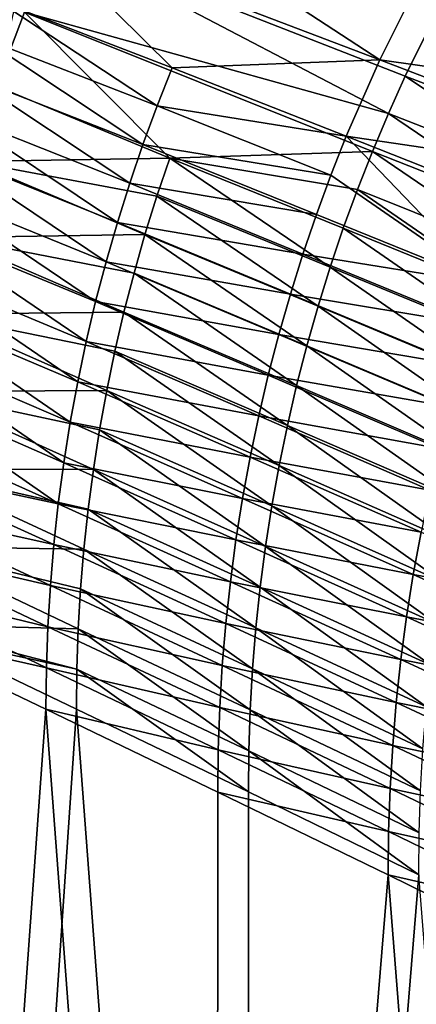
# Model space of a CAD drawing. Header units: metres. Extents: x -900 to 900, y -400 to 400.
# Tile 52 of 243: x -827 to -793, y 168 to 252. Entities that reach past the tile are written whole.
import ezdxf

# ---------------------------------------------------------------- set-up
doc = ezdxf.new("R2010")
doc.units = ezdxf.units.M

msp = doc.modelspace()

# ---------------------------------------------------------------- linework, layer by layer
at = {"layer": 'top'}
for points in [[(-826.355957, 260.100006, -33.50206), (-823.2854, 266.238373, -33.507118), (-796.503723, 248.770401, -86.330177)], [(-796.503723, 248.770401, -86.330177), (-823.2854, 266.238373, -33.507118), (-793.325073, 255.133408, -86.360374)], [(-829.125183, 253.813858, -33.499157), (-826.355957, 260.100006, -33.50206), (-814.182495, 248.073868, -59.873066)], [(-814.182495, 248.073868, -59.873066), (-826.355957, 260.100006, -33.50206), (-796.503723, 248.770401, -86.330177)], [(-824.057068, 258.968414, -31.941746), (-826.774048, 252.802017, -31.93471), (-795.779297, 244.18335, -84.720284)], [(-791.213806, 253.637955, -84.770622), (-824.057068, 258.968414, -31.941746), (-794.336609, 247.37088, -84.735641)], [(-824.057068, 258.968414, -31.941746), (-795.779297, 244.18335, -84.720284), (-794.336609, 247.37088, -84.735641)], [(-763.826599, 244.123413, -139.44252), (-796.503723, 248.770401, -86.330177), (-793.325073, 255.133408, -86.360374)], [(-830.394653, 250.622208, -33.498531), (-829.125183, 253.813858, -33.499157), (-815.472839, 244.830582, -59.866009)], [(-827.594299, 253.350235, -30.771168), (-829.187195, 246.511551, -31.93309), (-826.774048, 252.802017, -31.93471)], [(-815.472839, 244.830582, -59.866009), (-829.125183, 253.813858, -33.499157), (-814.182495, 248.073868, -59.873066)], [(-791.213806, 253.637955, -84.770622), (-794.336609, 247.37088, -84.735641), (-779.589722, 241.711853, -111.236641)], [(-826.774048, 252.802017, -31.93471), (-829.187195, 246.511551, -31.93309), (-814.394104, 240.387283, -58.274136)], [(-826.774048, 252.802017, -31.93471), (-797.141296, 240.962524, -84.706383), (-795.779297, 244.18335, -84.720284)], [(-797.141296, 240.962524, -84.706383), (-826.774048, 252.802017, -31.93471), (-814.394104, 240.387283, -58.274136)], [(-831.586304, 247.40184, -33.498463), (-830.394653, 250.622208, -33.498531), (-816.683472, 241.555725, -59.859318)], [(-816.683472, 241.555725, -59.859318), (-830.394653, 250.622208, -33.498531), (-815.472839, 244.830582, -59.866009)], [(-799.367615, 242.253296, -86.302307), (-815.472839, 244.830582, -59.866009), (-814.182495, 248.073868, -59.873066)], [(-796.503723, 248.770401, -86.330177), (-799.367615, 242.253296, -86.302307), (-814.182495, 248.073868, -59.873066)], [(-767.124329, 237.488007, -139.392899), (-799.367615, 242.253296, -86.302307), (-796.503723, 248.770401, -86.330177)], [(-763.826599, 244.123413, -139.44252), (-767.124329, 237.488007, -139.392899), (-796.503723, 248.770401, -86.330177)], [(-832.69928, 244.155487, -33.498955), (-831.586304, 247.40184, -33.498463), (-817.813721, 238.251236, -59.853008)], [(-817.813721, 238.251236, -59.853008), (-831.586304, 247.40184, -33.498463), (-816.683472, 241.555725, -59.859318)], [(-794.336609, 247.37088, -84.735641), (-795.779297, 244.18335, -84.720284), (-781.058716, 238.455826, -111.215996)], [(-779.589722, 241.711853, -111.236641), (-794.336609, 247.37088, -84.735641), (-781.058716, 238.455826, -111.215996)], [(-814.394104, 240.387283, -58.274136), (-829.187195, 246.511551, -31.93309), (-831.289978, 240.118759, -31.936989)], [(-816.683472, 241.555725, -59.859318), (-815.472839, 244.830582, -59.866009), (-800.679382, 238.941681, -86.289322)], [(-800.679382, 238.941681, -86.289322), (-815.472839, 244.830582, -59.866009), (-799.367615, 242.253296, -86.302307)], [(-833.732727, 240.88588, -33.500019), (-832.69928, 244.155487, -33.498955), (-818.862854, 234.919067, -59.847095)], [(-818.862854, 234.919067, -59.847095), (-832.69928, 244.155487, -33.498955), (-817.813721, 238.251236, -59.853008)], [(-795.779297, 244.18335, -84.720284), (-797.141296, 240.962524, -84.706383), (-782.445435, 235.165359, -111.197044)], [(-795.779297, 244.18335, -84.720284), (-782.445435, 235.165359, -111.197044), (-781.058716, 238.455826, -111.215996)], [(-799.367615, 242.253296, -86.302307), (-787.259155, 229.659973, -112.758759), (-800.679382, 238.941681, -86.289322)], [(-799.367615, 242.253296, -86.302307), (-767.124329, 237.488007, -139.392899), (-770.094421, 230.689133, -139.347305)], [(-799.367615, 242.253296, -86.302307), (-770.094421, 230.689133, -139.347305), (-787.259155, 229.659973, -112.758759)], [(-817.813721, 238.251236, -59.853008), (-816.683472, 241.555725, -59.859318), (-801.910034, 235.597275, -86.277008)], [(-801.910034, 235.597275, -86.277008), (-816.683472, 241.555725, -59.859318), (-800.679382, 238.941681, -86.289322)], [(-834.685791, 237.595779, -33.501656), (-833.732727, 240.88588, -33.500019), (-819.830383, 231.561188, -59.841599)], [(-819.830383, 231.561188, -59.841599), (-833.732727, 240.88588, -33.500019), (-818.862854, 234.919067, -59.847095)], [(-797.141296, 240.962524, -84.706383), (-814.394104, 240.387283, -58.274136), (-798.421692, 237.710403, -84.693962)], [(-797.141296, 240.962524, -84.706383), (-798.421692, 237.710403, -84.693962), (-783.749023, 231.842468, -111.179825)], [(-797.141296, 240.962524, -84.706383), (-783.749023, 231.842468, -111.179825), (-782.445435, 235.165359, -111.197044)], [(-816.50946, 233.88623, -58.266254), (-831.289978, 240.118759, -31.936989), (-833.075684, 233.645386, -31.946514)], [(-814.394104, 240.387283, -58.274136), (-831.289978, 240.118759, -31.936989), (-815.492188, 237.148972, -58.269588)], [(-815.492188, 237.148972, -58.269588), (-831.289978, 240.118759, -31.936989), (-816.50946, 233.88623, -58.266254)], [(-800.736633, 231.119934, -84.67363), (-814.394104, 240.387283, -58.274136), (-815.492188, 237.148972, -58.269588)], [(-814.394104, 240.387283, -58.274136), (-799.620178, 234.428909, -84.683037), (-798.421692, 237.710403, -84.693962)], [(-799.620178, 234.428909, -84.683037), (-814.394104, 240.387283, -58.274136), (-800.736633, 231.119934, -84.67363)], [(-787.259155, 229.659973, -112.758759), (-801.910034, 235.597275, -86.277008), (-800.679382, 238.941681, -86.289322)], [(-818.862854, 234.919067, -59.847095), (-817.813721, 238.251236, -59.853008), (-803.058838, 232.222031, -86.265404)], [(-803.058838, 232.222031, -86.265404), (-817.813721, 238.251236, -59.853008), (-801.910034, 235.597275, -86.277008)], [(-835.557739, 234.287903, -33.503876), (-834.685791, 237.595779, -33.501656), (-820.715576, 228.179565, -59.836536)], [(-820.715576, 228.179565, -59.836536), (-834.685791, 237.595779, -33.501656), (-819.830383, 231.561188, -59.841599)], [(-801.770752, 227.78537, -84.665771), (-815.492188, 237.148972, -58.269588), (-816.50946, 233.88623, -58.266254)], [(-800.736633, 231.119934, -84.67363), (-815.492188, 237.148972, -58.269588), (-801.770752, 227.78537, -84.665771)], [(-798.421692, 237.710403, -84.693962), (-799.620178, 234.428909, -84.683037), (-784.969116, 228.48912, -111.164375)], [(-798.421692, 237.710403, -84.693962), (-784.969116, 228.48912, -111.164375), (-783.749023, 231.842468, -111.179825)], [(-801.910034, 235.597275, -86.277008), (-787.259155, 229.659973, -112.758759), (-803.058838, 232.222031, -86.265404)], [(-819.830383, 231.561188, -59.841599), (-818.862854, 234.919067, -59.847095), (-804.125122, 228.817886, -86.254539)], [(-804.125122, 228.817886, -86.254539), (-818.862854, 234.919067, -59.847095), (-803.058838, 232.222031, -86.265404)], [(-836.347595, 230.965012, -33.50668), (-835.557739, 234.287903, -33.503876), (-821.518066, 224.776215, -59.831924)], [(-821.518066, 224.776215, -59.831924), (-835.557739, 234.287903, -33.503876), (-820.715576, 228.179565, -59.836536)], [(-833.075684, 233.645386, -31.946514), (-817.445679, 230.600937, -58.264145), (-816.50946, 233.88623, -58.266254)], [(-817.445679, 230.600937, -58.264145), (-802.722473, 224.427124, -84.659492), (-816.50946, 233.88623, -58.266254)], [(-816.50946, 233.88623, -58.266254), (-802.722473, 224.427124, -84.659492), (-801.770752, 227.78537, -84.665771)], [(-786.10553, 225.107208, -111.150719), (-799.620178, 234.428909, -84.683037), (-800.736633, 231.119934, -84.67363)], [(-799.620178, 234.428909, -84.683037), (-786.10553, 225.107208, -111.150719), (-784.969116, 228.48912, -111.164375)], [(-834.537781, 227.113174, -31.961765), (-818.30072, 227.294968, -58.263283), (-833.075684, 233.645386, -31.946514)], [(-818.30072, 227.294968, -58.263283), (-817.445679, 230.600937, -58.264145), (-833.075684, 233.645386, -31.946514)], [(-803.058838, 232.222031, -86.265404), (-788.42804, 226.211578, -112.743065), (-804.125122, 228.817886, -86.254539)], [(-787.259155, 229.659973, -112.758759), (-788.42804, 226.211578, -112.743065), (-803.058838, 232.222031, -86.265404)], [(-820.715576, 228.179565, -59.836536), (-819.830383, 231.561188, -59.841599), (-805.108276, 225.386841, -86.244446)], [(-805.108276, 225.386841, -86.244446), (-819.830383, 231.561188, -59.841599), (-804.125122, 228.817886, -86.254539)], [(-837.054688, 227.629852, -33.510078), (-836.347595, 230.965012, -33.50668), (-822.237305, 221.353134, -59.827782)], [(-822.237305, 221.353134, -59.827782), (-836.347595, 230.965012, -33.50668), (-821.518066, 224.776215, -59.831924)], [(-817.445679, 230.600937, -58.264145), (-818.30072, 227.294968, -58.263283), (-803.591614, 221.047104, -84.6548)], [(-803.591614, 221.047104, -84.6548), (-802.722473, 224.427124, -84.659492), (-817.445679, 230.600937, -58.264145)], [(-787.158203, 221.6987, -111.138901), (-800.736633, 231.119934, -84.67363), (-801.770752, 227.78537, -84.665771)], [(-786.10553, 225.107208, -111.150719), (-800.736633, 231.119934, -84.67363), (-787.158203, 221.6987, -111.138901)], [(-804.125122, 228.817886, -86.254539), (-789.512878, 222.733215, -112.728394), (-805.108276, 225.386841, -86.244446)], [(-788.42804, 226.211578, -112.743065), (-789.512878, 222.733215, -112.728394), (-804.125122, 228.817886, -86.254539)], [(-821.518066, 224.776215, -59.831924), (-820.715576, 228.179565, -59.836536), (-806.007813, 221.930893, -86.235153)], [(-806.007813, 221.930893, -86.235153), (-820.715576, 228.179565, -59.836536), (-805.108276, 225.386841, -86.244446)], [(-837.67804, 224.285141, -33.514072), (-837.054688, 227.629852, -33.510078), (-822.872803, 217.912354, -59.824123)], [(-822.872803, 217.912354, -59.824123), (-837.054688, 227.629852, -33.510078), (-822.237305, 221.353134, -59.827782)], [(-834.537781, 227.113174, -31.961765), (-835.669861, 220.543503, -31.982853), (-819.766541, 220.628479, -58.265339)], [(-819.074402, 223.970184, -58.263676), (-818.30072, 227.294968, -58.263283), (-834.537781, 227.113174, -31.961765)], [(-819.766541, 220.628479, -58.265339), (-819.074402, 223.970184, -58.263676), (-834.537781, 227.113174, -31.961765)], [(-818.30072, 227.294968, -58.263283), (-819.074402, 223.970184, -58.263676), (-804.37793, 217.647217, -84.651726)], [(-818.30072, 227.294968, -58.263283), (-804.37793, 217.647217, -84.651726), (-803.591614, 221.047104, -84.6548)], [(-802.722473, 224.427124, -84.659492), (-788.126831, 218.265518, -111.128944), (-801.770752, 227.78537, -84.665771)], [(-801.770752, 227.78537, -84.665771), (-788.126831, 218.265518, -111.128944), (-787.158203, 221.6987, -111.138901)], [(-822.237305, 221.353134, -59.827782), (-821.518066, 224.776215, -59.831924), (-806.82312, 218.452057, -86.2267)], [(-806.82312, 218.452057, -86.2267), (-821.518066, 224.776215, -59.831924), (-806.007813, 221.930893, -86.235153)], [(-805.108276, 225.386841, -86.244446), (-790.513, 219.226868, -112.714783), (-806.007813, 221.930893, -86.235153)], [(-789.512878, 222.733215, -112.728394), (-790.513, 219.226868, -112.714783), (-805.108276, 225.386841, -86.244446)], [(-838.217163, 220.933228, -33.518673), (-837.67804, 224.285141, -33.514072), (-823.424316, 214.455902, -59.820972)], [(-823.424316, 214.455902, -59.820972), (-837.67804, 224.285141, -33.514072), (-822.872803, 217.912354, -59.824123)], [(-805.081238, 214.22934, -84.650299), (-819.074402, 223.970184, -58.263676), (-819.766541, 220.628479, -58.265339)], [(-819.074402, 223.970184, -58.263676), (-805.081238, 214.22934, -84.650299), (-804.37793, 217.647217, -84.651726)], [(-789.011292, 214.80957, -111.120888), (-802.722473, 224.427124, -84.659492), (-803.591614, 221.047104, -84.6548)], [(-789.011292, 214.80957, -111.120888), (-788.126831, 218.265518, -111.128944), (-802.722473, 224.427124, -84.659492)], [(-822.872803, 217.912354, -59.824123), (-822.237305, 221.353134, -59.827782), (-807.553711, 214.952347, -86.219116)], [(-807.553711, 214.952347, -86.219116), (-822.237305, 221.353134, -59.827782), (-806.82312, 218.452057, -86.2267)], [(-806.007813, 221.930893, -86.235153), (-791.427979, 215.694595, -112.702278), (-806.82312, 218.452057, -86.2267)], [(-790.513, 219.226868, -112.714783), (-791.427979, 215.694595, -112.702278), (-806.007813, 221.930893, -86.235153)], [(-823.891479, 210.985825, -59.81834), (-838.672241, 217.575317, -33.523891), (-838.217163, 220.933228, -33.518673)], [(-823.891479, 210.985825, -59.81834), (-838.217163, 220.933228, -33.518673), (-823.424316, 214.455902, -59.820972)], [(-835.669861, 220.543503, -31.982853), (-836.470459, 213.950562, -32.009953), (-820.905273, 213.901672, -58.272568)], [(-835.669861, 220.543503, -31.982853), (-820.376892, 217.271713, -58.268295), (-819.766541, 220.628479, -58.265339)], [(-820.376892, 217.271713, -58.268295), (-835.669861, 220.543503, -31.982853), (-820.905273, 213.901672, -58.272568)], [(-819.766541, 220.628479, -58.265339), (-820.376892, 217.271713, -58.268295), (-805.701416, 210.795334, -84.650543)], [(-805.701416, 210.795334, -84.650543), (-805.081238, 214.22934, -84.650299), (-819.766541, 220.628479, -58.265339)], [(-803.591614, 221.047104, -84.6548), (-804.37793, 217.647217, -84.651726), (-789.811462, 211.332809, -111.114769)], [(-789.811462, 211.332809, -111.114769), (-789.011292, 214.80957, -111.120888), (-803.591614, 221.047104, -84.6548)], [(-823.424316, 214.455902, -59.820972), (-822.872803, 217.912354, -59.824123), (-808.19928, 211.433807, -86.212425)], [(-808.19928, 211.433807, -86.212425), (-822.872803, 217.912354, -59.824123), (-807.553711, 214.952347, -86.219116)], [(-806.82312, 218.452057, -86.2267), (-792.257141, 212.138397, -112.690926), (-807.553711, 214.952347, -86.219116)], [(-791.427979, 215.694595, -112.702278), (-792.257141, 212.138397, -112.690926), (-806.82312, 218.452057, -86.2267)], [(-839.043701, 214.212402, -33.529736), (-838.672241, 217.575317, -33.523891), (-823.891479, 210.985825, -59.81834)], [(-820.376892, 217.271713, -58.268295), (-820.905273, 213.901672, -58.272568), (-806.238342, 207.346924, -84.652496)], [(-820.376892, 217.271713, -58.268295), (-806.238342, 207.346924, -84.652496), (-805.701416, 210.795334, -84.650543)], [(-805.081238, 214.22934, -84.650299), (-790.5271, 207.837173, -111.110619), (-804.37793, 217.647217, -84.651726)], [(-804.37793, 217.647217, -84.651726), (-790.5271, 207.837173, -111.110619), (-789.811462, 211.332809, -111.114769)], [(-807.553711, 214.952347, -86.219116), (-793.000122, 208.560349, -112.680763), (-808.19928, 211.433807, -86.212425)], [(-792.257141, 212.138397, -112.690926), (-793.000122, 208.560349, -112.680763), (-807.553711, 214.952347, -86.219116)], [(-839.331848, 210.845505, -33.536213), (-839.043701, 214.212402, -33.529736), (-824.274048, 207.504135, -59.816246)], [(-824.274048, 207.504135, -59.816246), (-839.043701, 214.212402, -33.529736), (-823.891479, 210.985825, -59.81834)], [(-836.470459, 213.950562, -32.009953), (-836.942505, 207.342529, -32.043297), (-821.715515, 207.129013, -58.285194)], [(-820.905273, 213.901672, -58.272568), (-836.470459, 213.950562, -32.009953), (-821.351563, 210.520172, -58.278191)], [(-836.470459, 213.950562, -32.009953), (-821.715515, 207.129013, -58.285194), (-821.351563, 210.520172, -58.278191)], [(-823.424316, 214.455902, -59.820972), (-808.759399, 207.898483, -86.206673), (-823.891479, 210.985825, -59.81834)], [(-808.759399, 207.898483, -86.206673), (-823.424316, 214.455902, -59.820972), (-808.19928, 211.433807, -86.212425)], [(-820.905273, 213.901672, -58.272568), (-821.351563, 210.520172, -58.278191), (-806.691772, 203.885757, -84.656212)], [(-820.905273, 213.901672, -58.272568), (-806.691772, 203.885757, -84.656212), (-806.238342, 207.346924, -84.652496)], [(-791.158081, 204.324509, -111.108475), (-805.081238, 214.22934, -84.650299), (-805.701416, 210.795334, -84.650543)], [(-790.5271, 207.837173, -111.110619), (-805.081238, 214.22934, -84.650299), (-791.158081, 204.324509, -111.108475)], [(-808.19928, 211.433807, -86.212425), (-793.656494, 204.962509, -112.671837), (-808.759399, 207.898483, -86.206673)], [(-793.000122, 208.560349, -112.680763), (-793.656494, 204.962509, -112.671837), (-808.19928, 211.433807, -86.212425)], [(-839.537109, 207.475601, -33.543339), (-839.331848, 210.845505, -33.536213), (-824.571716, 204.012924, -59.814709)], [(-824.571716, 204.012924, -59.814709), (-839.331848, 210.845505, -33.536213), (-824.274048, 207.504135, -59.816246)], [(-809.233765, 204.348419, -86.201881), (-824.274048, 207.504135, -59.816246), (-823.891479, 210.985825, -59.81834)], [(-808.759399, 207.898483, -86.206673), (-809.233765, 204.348419, -86.201881), (-823.891479, 210.985825, -59.81834)], [(-821.351563, 210.520172, -58.278191), (-821.715515, 207.129013, -58.285194), (-807.061646, 200.413528, -84.66172)], [(-821.351563, 210.520172, -58.278191), (-807.061646, 200.413528, -84.66172), (-806.691772, 203.885757, -84.656212)], [(-805.701416, 210.795334, -84.650543), (-806.238342, 207.346924, -84.652496), (-791.704285, 200.796448, -111.108398)], [(-791.704285, 200.796448, -111.108398), (-791.158081, 204.324509, -111.108475), (-805.701416, 210.795334, -84.650543)], [(-794.225952, 201.346939, -112.664177), (-809.233765, 204.348419, -86.201881), (-808.759399, 207.898483, -86.206673)], [(-793.656494, 204.962509, -112.671837), (-794.225952, 201.346939, -112.664177), (-808.759399, 207.898483, -86.206673)], [(-793.000122, 208.560349, -112.680763), (-778.576355, 202.176285, -139.212982), (-793.656494, 204.962509, -112.671837)], [(-839.659851, 204.103729, -33.551121), (-839.537109, 207.475601, -33.543339), (-824.784363, 200.514236, -59.813744)], [(-824.784363, 200.514236, -59.813744), (-839.537109, 207.475601, -33.543339), (-824.571716, 204.012924, -59.814709)], [(-836.942505, 207.342529, -32.043297), (-837.088806, 200.727341, -32.083122), (-822.195923, 200.325546, -58.303398)], [(-836.942505, 207.342529, -32.043297), (-821.997009, 203.730072, -58.293602), (-821.715515, 207.129013, -58.285194)], [(-821.997009, 203.730072, -58.293602), (-836.942505, 207.342529, -32.043297), (-822.195923, 200.325546, -58.303398)], [(-809.622131, 200.785675, -86.198082), (-824.571716, 204.012924, -59.814709), (-824.274048, 207.504135, -59.816246)], [(-809.233765, 204.348419, -86.201881), (-809.622131, 200.785675, -86.198082), (-824.274048, 207.504135, -59.816246)], [(-821.715515, 207.129013, -58.285194), (-821.997009, 203.730072, -58.293602), (-807.347717, 196.932114, -84.66906)], [(-821.715515, 207.129013, -58.285194), (-807.347717, 196.932114, -84.66906), (-807.061646, 200.413528, -84.66172)], [(-806.238342, 207.346924, -84.652496), (-806.691772, 203.885757, -84.656212), (-792.165588, 197.254593, -111.110435)], [(-806.238342, 207.346924, -84.652496), (-792.165588, 197.254593, -111.110435), (-791.704285, 200.796448, -111.108398)], [(-779.244446, 198.49765, -139.202423), (-794.225952, 201.346939, -112.664177), (-793.656494, 204.962509, -112.671837)], [(-778.576355, 202.176285, -139.212982), (-779.244446, 198.49765, -139.202423), (-793.656494, 204.962509, -112.671837)], [(-824.911865, 197.010117, -59.813374), (-838.886902, 200.157028, -35), (-839.659851, 204.103729, -33.551121)], [(-824.911865, 197.010117, -59.813374), (-839.659851, 204.103729, -33.551121), (-824.784363, 200.514236, -59.813744)], [(-809.924255, 197.212341, -86.195305), (-824.784363, 200.514236, -59.813744), (-824.571716, 204.012924, -59.814709)], [(-809.622131, 200.785675, -86.198082), (-809.924255, 197.212341, -86.195305), (-824.571716, 204.012924, -59.814709)], [(-822.195923, 200.325546, -58.303398), (-807.549866, 193.444168, -84.678223), (-821.997009, 203.730072, -58.293602)], [(-821.997009, 203.730072, -58.293602), (-807.549866, 193.444168, -84.678223), (-807.347717, 196.932114, -84.66906)], [(-794.70813, 197.715714, -112.657837), (-809.622131, 200.785675, -86.198082), (-809.233765, 204.348419, -86.201881)], [(-794.225952, 201.346939, -112.664177), (-794.70813, 197.715714, -112.657837), (-809.233765, 204.348419, -86.201881)], [(-806.691772, 203.885757, -84.656212), (-807.061646, 200.413528, -84.66172), (-792.541931, 193.700546, -111.114655)], [(-806.691772, 203.885757, -84.656212), (-792.541931, 193.700546, -111.114655), (-792.165588, 197.254593, -111.110435)], [(-779.823975, 194.800522, -139.193405), (-794.70813, 197.715714, -112.657837), (-794.225952, 201.346939, -112.664177)], [(-779.244446, 198.49765, -139.202423), (-779.823975, 194.800522, -139.193405), (-794.225952, 201.346939, -112.664177)], [(-822.195923, 200.325546, -58.303398), (-837.088806, 200.727341, -32.083122), (-822.312134, 196.917694, -58.314571)], [(-837.088806, 200.727341, -32.083122), (-835.441956, 199.761124, -35), (-822.312134, 196.917694, -58.314571)], [(-810.140015, 193.630478, -86.193596), (-824.911865, 197.010117, -59.813374), (-824.784363, 200.514236, -59.813744)], [(-809.924255, 197.212341, -86.195305), (-810.140015, 193.630478, -86.193596), (-824.784363, 200.514236, -59.813744)], [(-822.312134, 196.917694, -58.314571), (-807.667908, 189.952545, -84.689186), (-822.195923, 200.325546, -58.303398)], [(-807.667908, 189.952545, -84.689186), (-807.549866, 193.444168, -84.678223), (-822.195923, 200.325546, -58.303398)], [(-795.102783, 194.070923, -112.652863), (-809.924255, 197.212341, -86.195305), (-809.622131, 200.785675, -86.198082)], [(-794.70813, 197.715714, -112.657837), (-795.102783, 194.070923, -112.652863), (-809.622131, 200.785675, -86.198082)], [(-807.061646, 200.413528, -84.66172), (-807.347717, 196.932114, -84.66906), (-792.833008, 190.136185, -111.121094)], [(-807.061646, 200.413528, -84.66172), (-792.833008, 190.136185, -111.121094), (-792.541931, 193.700546, -111.114655)], [(-824.954163, 193.502655, -59.813606), (-838.886902, 200.157028, -35), (-824.911865, 197.010117, -59.813374)], [(-838.886902, 0.734328, -35), (-838.886902, 200.157028, -35), (-824.954163, 193.502655, -59.813606)], [(-822.312134, 196.917694, -58.314571), (-835.441956, 199.761124, -35), (-822.345276, 193.507736, -58.332344)], [(-822.345276, 193.507736, -58.332344), (-835.441956, 199.761124, -35), (-835.441956, 0.734328, -35)], [(-810.269226, 190.04216, -86.19297), (-824.954163, 193.502655, -59.813606), (-824.911865, 197.010117, -59.813374)], [(-810.140015, 193.630478, -86.193596), (-810.269226, 190.04216, -86.19297), (-824.911865, 197.010117, -59.813374)], [(-822.345276, 193.507736, -58.332344), (-807.701538, 186.457596, -84.714638), (-822.312134, 196.917694, -58.314571)], [(-807.701538, 186.457596, -84.714638), (-807.667908, 189.952545, -84.689186), (-822.312134, 196.917694, -58.314571)], [(-795.409668, 190.414673, -112.649284), (-810.140015, 193.630478, -86.193596), (-809.924255, 197.212341, -86.195305)], [(-795.102783, 194.070923, -112.652863), (-795.409668, 190.414673, -112.649284), (-809.924255, 197.212341, -86.195305)], [(-807.347717, 196.932114, -84.66906), (-807.549866, 193.444168, -84.678223), (-793.038696, 186.564545, -111.129745)], [(-807.347717, 196.932114, -84.66906), (-793.038696, 186.564545, -111.129745), (-792.833008, 190.136185, -111.121094)], [(-780.314636, 191.08699, -139.185974), (-795.102783, 194.070923, -112.652863), (-794.70813, 197.715714, -112.657837)], [(-779.823975, 194.800522, -139.193405), (-780.314636, 191.08699, -139.185974), (-794.70813, 197.715714, -112.657837)], [(-795.628784, 186.749054, -112.647148), (-810.269226, 190.04216, -86.19297), (-810.140015, 193.630478, -86.193596)], [(-795.409668, 190.414673, -112.649284), (-795.628784, 186.749054, -112.647148), (-810.140015, 193.630478, -86.193596)], [(-780.716125, 187.359207, -139.180206), (-795.409668, 190.414673, -112.649284), (-795.102783, 194.070923, -112.652863)], [(-780.314636, 191.08699, -139.185974), (-780.716125, 187.359207, -139.180206), (-795.102783, 194.070923, -112.652863)], [(-810.439636, 0.734328, -85.962082), (-838.886902, 0.734328, -35), (-824.954163, 193.502655, -59.813606)], [(-807.810669, 0.734328, -84.516914), (-822.345276, 193.507736, -58.332344), (-835.441956, 0.734328, -35)], [(-810.311951, 186.449463, -86.193466), (-824.954163, 193.502655, -59.813606), (-810.269226, 190.04216, -86.19297)], [(-810.439636, 0.734328, -85.962082), (-824.954163, 193.502655, -59.813606), (-810.311951, 186.449463, -86.193466)], [(-807.810669, 0.734328, -84.516914), (-807.701538, 186.457596, -84.714638), (-822.345276, 193.507736, -58.332344)], [(-807.667908, 189.952545, -84.689186), (-793.158691, 182.988922, -111.140572), (-807.549866, 193.444168, -84.678223)], [(-807.549866, 193.444168, -84.678223), (-793.158691, 182.988922, -111.140572), (-793.038696, 186.564545, -111.129745)], [(-781.02832, 183.619278, -139.176117), (-795.628784, 186.749054, -112.647148), (-795.409668, 190.414673, -112.649284)], [(-780.716125, 187.359207, -139.180206), (-781.02832, 183.619278, -139.176117), (-795.409668, 190.414673, -112.649284)], [(-795.759888, 183.076172, -112.646492), (-810.311951, 186.449463, -86.193466), (-810.269226, 190.04216, -86.19297)], [(-795.628784, 186.749054, -112.647148), (-795.759888, 183.076172, -112.646492), (-810.269226, 190.04216, -86.19297)], [(-807.701538, 186.457596, -84.714638), (-793.190369, 179.408905, -111.17218), (-807.667908, 189.952545, -84.689186)], [(-793.190369, 179.408905, -111.17218), (-793.158691, 182.988922, -111.140572), (-807.667908, 189.952545, -84.689186)], [(-795.802979, 179.398117, -112.647369), (-810.439636, 0.734328, -85.962082), (-810.311951, 186.449463, -86.193466)], [(-795.802979, 179.398117, -112.647369), (-810.311951, 186.449463, -86.193466), (-795.759888, 183.076172, -112.646492)], [(-793.190369, 179.408905, -111.17218), (-807.701538, 186.457596, -84.714638), (-807.810669, 0.734328, -84.516914)], [(-781.250977, 179.869354, -139.173782), (-795.759888, 183.076172, -112.646492), (-795.628784, 186.749054, -112.647148)], [(-781.02832, 183.619278, -139.176117), (-781.250977, 179.869354, -139.173782), (-795.628784, 186.749054, -112.647148)], [(-781.384155, 176.111572, -139.173233), (-795.802979, 179.398117, -112.647369), (-795.759888, 183.076172, -112.646492)], [(-781.250977, 179.869354, -139.173782), (-781.384155, 176.111572, -139.173233), (-795.759888, 183.076172, -112.646492)], [(-781.70575, 0.734328, -138.658524), (-810.439636, 0.734328, -85.962082), (-795.802979, 179.398117, -112.647369)], [(-779.059814, 0.734328, -137.244614), (-793.190369, 179.408905, -111.17218), (-807.810669, 0.734328, -84.516914)], [(-781.427734, 172.348053, -139.174515), (-795.802979, 179.398117, -112.647369), (-781.384155, 176.111572, -139.173233)], [(-781.427734, 172.348053, -139.174515), (-781.70575, 0.734328, -138.658524), (-795.802979, 179.398117, -112.647369)]]:
    msp.add_3dface(points, dxfattribs=at)

doc.saveas('drawing.dxf')
